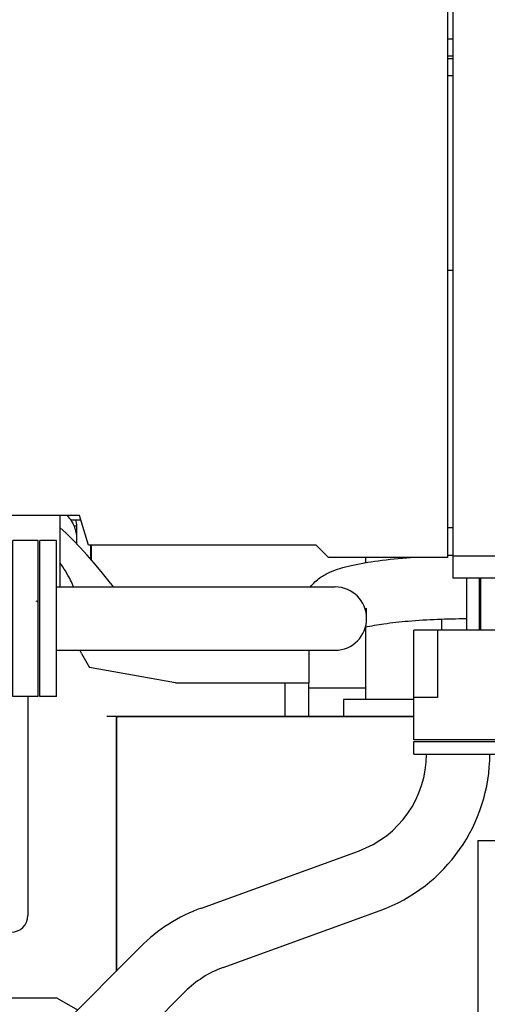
# Model space of a CAD drawing. Header units: millimetres. Extents: x 0 to 1189, y 0 to 841.
# Tile 42 of 135: x 392 to 414, y 295 to 342. Entities that reach past the tile are written whole.
import ezdxf
from ezdxf.enums import TextEntityAlignment as Align

# ---------------------------------------------------------------- set-up
doc = ezdxf.new("R2010")
doc.units = ezdxf.units.MM
doc.header["$LTSCALE"] = 65.395
doc.layers.get('0').update_dxf_attribs({"linetype": 'CONTINUOUS'})
for name, color, linetype in [('25007_060000_IMO-2_SKL_PBL1882', 7, 'CONTINUOUS'), ('25007_060000_IMO-2_SKL_PBL1883', 7, 'CONTINUOUS'), ('25007_060000_IMO-2_SKL_PBL1884', 7, 'CONTINUOUS'), ('25007_060000_IMO-2_SKL_PBL1885', 7, 'CONTINUOUS'), ('25007_060000_IMO-2_SKL_PBL1886', 7, 'CONTINUOUS'), ('25007_060000_IMO-2_SKL_PBL1887', 7, 'CONTINUOUS'), ('25007_060000_IMO-2_SKL_PBL1888', 7, 'CONTINUOUS'), ('25007_060000_IMO-2_SKL_PBL1889', 7, 'CONTINUOUS'), ('25007_060000_IMO-2_SKL_PBL1891', 7, 'CONTINUOUS'), ('25007_060000_IMO-2_SKL_PBL1892', 7, 'CONTINUOUS'), ('25007_060000_IMO-2_SKL_PBL1894', 7, 'CONTINUOUS'), ('25007_060000_IMO-2_SKL_PBL1896', 7, 'CONTINUOUS'), ('25007_060000_IMO-2_SKL_PBL1897', 7, 'CONTINUOUS'), ('25007_060000_IMO-2_SKL_PBL1898', 7, 'CONTINUOUS'), ('25007_060000_IMO-2_SKL_PBL1899', 7, 'CONTINUOUS'), ('25007_060000_TLKGS_KGS_V_ABL1728', 7, 'CONTINUOUS'), ('25007_061000_TLKGS_KGS_V_ABL1762', 7, 'CONTINUOUS'), ('25007_062000_TLKGS_KGS_TL_V_ABL1729', 7, 'CONTINUOUS'), ('25007_116500_03_SIMPLE1_A_ABL1890', 7, 'CONTINUOUS'), ('25007_116500_03_SIMPLE1_T1_A_PBL1918', 7, 'CONTINUOUS'), ('25007_116500_03_SIMPLE1_T2_C_PBL1995', 7, 'CONTINUOUS'), ('25007_452000_10_SIMPLE1_A_ABL1877', 7, 'CONTINUOUS'), ('25007_452000_10_SIMPLE1_T1_A_PBL1878', 7, 'CONTINUOUS'), ('25007_634500_05_SIMPLE1_A_ABL1865', 7, 'CONTINUOUS'), ('25007_641000_05_SIMPLE1_E_ABL1763', 7, 'CONTINUOUS'), ('25007_644000_01_SIMPLE1_C_ABL1811', 7, 'CONTINUOUS'), ('25007_644000_02_SIMPLE1_C_ABL1852', 7, 'CONTINUOUS'), ('25007_724700_04_SIMPLE1_A_ABL1730', 7, 'CONTINUOUS'), ('25007_725500_29_SIMPLE1_X#AF1_ABL1734', 7, 'CONTINUOUS'), ('25007_728000_05_SIMPLE1_F_ABL1740', 7, 'CONTINUOUS'), ('25007_728000_05_SIMPLE1_T1_F_PBL1741', 7, 'CONTINUOUS'), ('25007_765000_05_SIMPLE1_X_ABL1842', 7, 'CONTINUOUS'), ('25007_766000_04_SIMPLE1_X_ABL1895', 7, 'CONTINUOUS'), ('25007_833000_15_SIMPLE1_D_ABL1736', 7, 'CONTINUOUS'), ('25007_833000_15_SIMPLE1_T1_D_PBL1787', 7, 'CONTINUOUS'), ('25007_833000_15_SIMPLE1_T2_D_PBL1919', 7, 'CONTINUOUS'), ('25007_833000_15_SIMPLE1_T6_D_PBL1745', 7, 'CONTINUOUS'), ('25007_833000_15_SIMPLE1_T7_D_PBL1860', 7, 'CONTINUOUS'), ('25007_833200_01_SIMPLE1_X_ABL1732', 7, 'CONTINUOUS'), ('25007_884500_27_SIMPLE1_T3_X_PBL1920', 7, 'CONTINUOUS'), ('25007_884500_27_SIMPLE1_X_ABL1893', 7, 'CONTINUOUS'), ('25097_000000_IMO-2_SKL_PBL1901', 7, 'CONTINUOUS'), ('25097_000000_IMO-2_SKL_PBL1902', 7, 'CONTINUOUS'), ('25097_000000_IMO-2_SKL_PBL1903', 7, 'CONTINUOUS'), ('25097_000000_IMO-2_SKL_PBL1905', 7, 'CONTINUOUS'), ('25097_000000_IMO-2_SKL_PBL1907', 7, 'CONTINUOUS'), ('25097_000000_IMO-2_SKL_PBL1909', 7, 'CONTINUOUS'), ('25097_000000_IMO-2_SKL_PBL1910', 7, 'CONTINUOUS'), ('25097_000000_IMO-2_SKL_PBL1913', 7, 'CONTINUOUS'), ('25097_000000_TLKGS_MARKETING_ABL1723', 7, 'CONTINUOUS'), ('25097_000000_TRENNSTELLEN_TLKGS_PBL1904', 7, 'CONTINUOUS'), ('25097_030000_TLKGS_V_ABL1724', 7, 'CONTINUOUS'), ('25097_100000_TLKGS_V_ABL1879', 7, 'CONTINUOUS'), ('25097_111000_21_SIMPLE1_A_ABL1880', 7, 'CONTINUOUS'), ('25097_111000_21_SIMPLE1_T1_A_PBL1881', 7, 'CONTINUOUS'), ('25097_111200_24_SIMPLE1_X_ABL1906', 7, 'CONTINUOUS'), ('25097_171000_21_SIMPLE1_A_ABL1900', 7, 'CONTINUOUS'), ('25097_700000_TLKGS_V_ABL1725', 7, 'CONTINUOUS'), ('25097_727000_27_SIMPLE1_B_ABL1726', 7, 'CONTINUOUS'), ('25097_727000_27_SIMPLE1_T1_B_PBL1727', 7, 'CONTINUOUS'), ('25097_727200_01_SIMPLE1_X_ABL1908', 7, 'CONTINUOUS'), ('25097_800000_TLKGS_V_ABL1911', 7, 'CONTINUOUS'), ('25097_832000_02_SIMPLE1_C_ABL1912', 7, 'CONTINUOUS'), ('25097_832000_02_SIMPLE1_T1_C_PBL1921', 7, 'CONTINUOUS'), ('9M25C_GENSET_STD_GRUNDRAHMEN_ABL1805', 7, 'CONTINUOUS'), ('9M25C_GENSET_STD_VERROHRUNG_ABL1743', 7, 'CONTINUOUS'), ('new_view_7_VBL1720', 7, 'CONTINUOUS')]:
    doc.layers.add(name, color=color, linetype=linetype)
doc.styles.get("Standard").update_dxf_attribs({"font": 'txt', "width": 0.6})
doc.dimstyles.new('DIMSTYLE_1', dxfattribs={"dimtxt": 3.5, "dimasz": 3.5, "dimexe": 1.8, "dimexo": 0, "dimgap": 0.875, "dimtad": 1, "dimlfac": 25, "dimdsep": 46, "dimtxsty": 'Standard', "dimblk": '_FILLED', "dimblk1": '_FILLED', "dimblk2": '_FILLED', "dimcen": 0.09, "dimadec": 0, "dimazin": 0, "dimtp": 2, "dimtm": 2, "dimtfac": 1, "dimtofl": 0, "dimtmove": 0, "dimatfit": 3, "dimldrblk": '_FILLED', "dimfxl": 1, "dimtolj": 1, "dimarcsym": 0})

# ---------------------------------------------------------------- blocks, each defined once
blk = doc.blocks.new('_FILLED')
at = {"color": 0, "linetype": 'ByBlock'}
blk.add_solid([(0, 0), (-1, 0.167), (-1, -0.167)], dxfattribs=at)
blk = doc.blocks.new('*D27')
at = {"color": 2, "linetype": 'Continuous'}
for p, q in [((354.72, 379.578), (354.72, 384.714)), ((560, 318.6), (560, 384.714)), ((354.72, 382.914), (457.36, 382.914)), ((560, 382.914), (457.36, 382.914))]:
    blk.add_line(p, q, dxfattribs=at)
at = {"color": 2, "linetype": 'Continuous', "xscale": 3.5, "yscale": 3.5, "zscale": 3.5, "rotation": 180}
blk.add_blockref('_FILLED', (354.72, 382.914), dxfattribs=at)
at = {"color": 2, "linetype": 'Continuous', "xscale": 3.5, "yscale": 3.5, "zscale": 3.5}
blk.add_blockref('_FILLED', (560, 382.914), dxfattribs=at)
at = {"color": 2, "linetype": 'Continuous', "width": 0.60119}
blk.add_text('5132', height=3.5, dxfattribs=at).set_placement((457.36, 383.789), align=Align.CENTER)
blk = doc.blocks.new('25097_727000_27_SIMPLE1_T1_B_PBL1727', base_point=(463.575, 340.173))
at = {"layer": '25097_727000_27_SIMPLE1_T1_B_PBL1727', "color": 7, "linetype": 'Continuous'}
for p, q in [((412.746, 349.818), (412.746, 315.16)), ((412.49, 348.691), (412.49, 316.14)), ((412.49, 329.764), (412.746, 329.764)), ((395.038, 318.121), (389.755, 318.121)), ((395.472, 316.725), (395.038, 318.121)), ((412.746, 317.54), (412.49, 317.54)), ((406.263, 316.725), (395.472, 316.725)), ((406.848, 316.14), (406.263, 316.725)), ((571.68, 316.2), (412.746, 316.2)), ((412.49, 316.14), (406.848, 316.14)), ((571.68, 315.16), (412.746, 315.16))]:
    blk.add_line(p, q, dxfattribs=at)
blk = doc.blocks.new('25097_000000_IMO-2_SKL_PBL1910', base_point=(488.34, 279.1))
at = {"layer": '25097_000000_IMO-2_SKL_PBL1910', "color": 40, "linetype": 'Continuous'}
for p, q in [((396.8, 296.532), (396.8, 308.6)), ((396.8, 308.6), (410.9, 308.6))]:
    blk.add_line(p, q, dxfattribs=at)
blk = doc.blocks.new('25097_727000_27_SIMPLE1_B_ABL1726', base_point=(467.675, 307.393))
at = {"layer": '25097_000000_IMO-2_SKL_PBL1910'}
blk.add_blockref('25097_000000_IMO-2_SKL_PBL1910', (488.34, 279.1), dxfattribs=at)
at = {"layer": '25097_727000_27_SIMPLE1_T1_B_PBL1727'}
blk.add_blockref('25097_727000_27_SIMPLE1_T1_B_PBL1727', (463.575, 340.173), dxfattribs=at)
blk = doc.blocks.new('25097_000000_IMO-2_SKL_PBL1909', base_point=(488.34, 279.1))
at = {"layer": '25097_000000_IMO-2_SKL_PBL1909', "color": 40, "linetype": 'Continuous'}
for p, q in [((396.8, 296.532), (396.8, 308.6)), ((396.8, 308.6), (410.9, 308.6))]:
    blk.add_line(p, q, dxfattribs=at)
blk = doc.blocks.new('25097_727200_01_SIMPLE1_X_ABL1908', base_point=(488.34, 282.3801))
at = {"layer": '25097_000000_IMO-2_SKL_PBL1909'}
blk.add_blockref('25097_000000_IMO-2_SKL_PBL1909', (488.34, 279.1), dxfattribs=at)
blk = doc.blocks.new('25097_700000_TLKGS_V_ABL1725', base_point=(467.675, 307.393))
at = {"layer": '25097_727000_27_SIMPLE1_B_ABL1726'}
blk.add_blockref('25097_727000_27_SIMPLE1_B_ABL1726', (467.675, 307.393), dxfattribs=at)
at = {"layer": '25097_727200_01_SIMPLE1_X_ABL1908'}
blk.add_blockref('25097_727200_01_SIMPLE1_X_ABL1908', (488.34, 282.38), dxfattribs=at)
blk = doc.blocks.new('25097_111000_21_SIMPLE1_T1_A_PBL1881', base_point=(488.7, 279.1))
at = {"layer": '25097_111000_21_SIMPLE1_T1_A_PBL1881', "color": 7, "linetype": 'Continuous'}
for p, q in [((396.8, 308.6), (396.8, 296.532)), ((410.9, 308.6), (396.8, 308.6))]:
    blk.add_line(p, q, dxfattribs=at)
blk = doc.blocks.new('25097_000000_IMO-2_SKL_PBL1905', base_point=(488.34, 279.1))
at = {"layer": '25097_000000_IMO-2_SKL_PBL1905', "color": 40, "linetype": 'Continuous'}
for p, q in [((396.8, 296.532), (396.8, 308.6)), ((396.8, 308.6), (410.9, 308.6))]:
    blk.add_line(p, q, dxfattribs=at)
blk = doc.blocks.new('25097_111000_21_SIMPLE1_A_ABL1880', base_point=(488.7, 282.38))
at = {"layer": '25097_000000_IMO-2_SKL_PBL1905'}
blk.add_blockref('25097_000000_IMO-2_SKL_PBL1905', (488.34, 279.1), dxfattribs=at)
at = {"layer": '25097_111000_21_SIMPLE1_T1_A_PBL1881'}
blk.add_blockref('25097_111000_21_SIMPLE1_T1_A_PBL1881', (488.7, 279.1), dxfattribs=at)
blk = doc.blocks.new('25097_000000_IMO-2_SKL_PBL1901', base_point=(488.34, 279.1))
at = {"layer": '25097_000000_IMO-2_SKL_PBL1901', "color": 40, "linetype": 'Continuous'}
for p, q in [((396.8, 296.532), (396.8, 308.6)), ((396.8, 308.6), (410.9, 308.6))]:
    blk.add_line(p, q, dxfattribs=at)
blk = doc.blocks.new('25097_171000_21_SIMPLE1_A_ABL1900', base_point=(488.34, 282.38))
at = {"layer": '25097_000000_IMO-2_SKL_PBL1901'}
blk.add_blockref('25097_000000_IMO-2_SKL_PBL1901', (488.34, 279.1), dxfattribs=at)
blk = doc.blocks.new('25097_000000_IMO-2_SKL_PBL1907', base_point=(488.34, 279.1))
at = {"layer": '25097_000000_IMO-2_SKL_PBL1907', "color": 40, "linetype": 'Continuous'}
for p, q in [((396.8, 296.532), (396.8, 308.6)), ((396.8, 308.6), (410.9, 308.6))]:
    blk.add_line(p, q, dxfattribs=at)
blk = doc.blocks.new('25097_111200_24_SIMPLE1_X_ABL1906', base_point=(488.34, 279.1))
at = {"layer": '25097_000000_IMO-2_SKL_PBL1907'}
blk.add_blockref('25097_000000_IMO-2_SKL_PBL1907', (488.34, 279.1), dxfattribs=at)
blk = doc.blocks.new('25097_100000_TLKGS_V_ABL1879', base_point=(488.7, 282.3801))
at = {"layer": '25097_111000_21_SIMPLE1_A_ABL1880'}
blk.add_blockref('25097_111000_21_SIMPLE1_A_ABL1880', (488.7, 282.3801), dxfattribs=at)
at = {"layer": '25097_111200_24_SIMPLE1_X_ABL1906'}
blk.add_blockref('25097_111200_24_SIMPLE1_X_ABL1906', (488.34, 279.1), dxfattribs=at)
at = {"layer": '25097_171000_21_SIMPLE1_A_ABL1900'}
blk.add_blockref('25097_171000_21_SIMPLE1_A_ABL1900', (488.34, 282.3801), dxfattribs=at)
blk = doc.blocks.new('25097_000000_IMO-2_SKL_PBL1913', base_point=(488.34, 279.1))
at = {"layer": '25097_000000_IMO-2_SKL_PBL1913', "color": 40, "linetype": 'Continuous'}
for p, q in [((396.8, 296.532), (396.8, 308.6)), ((396.8, 308.6), (410.9, 308.6))]:
    blk.add_line(p, q, dxfattribs=at)
blk = doc.blocks.new('25097_832000_02_SIMPLE1_T1_C_PBL1921', base_point=(488.38, 311.961))
at = {"layer": '25097_832000_02_SIMPLE1_T1_C_PBL1921', "color": 7, "linetype": 'Continuous'}
blk.add_line((414.08, 312.696), (414.08, 315.16), dxfattribs=at)
blk = doc.blocks.new('25097_832000_02_SIMPLE1_C_ABL1912', base_point=(488.34, 282.38))
at = {"layer": '25097_000000_IMO-2_SKL_PBL1913'}
blk.add_blockref('25097_000000_IMO-2_SKL_PBL1913', (488.34, 279.1), dxfattribs=at)
at = {"layer": '25097_832000_02_SIMPLE1_T1_C_PBL1921'}
blk.add_blockref('25097_832000_02_SIMPLE1_T1_C_PBL1921', (488.38, 311.961), dxfattribs=at)
blk = doc.blocks.new('25097_800000_TLKGS_V_ABL1911', base_point=(488.34, 282.3801))
at = {"layer": '25097_832000_02_SIMPLE1_C_ABL1912'}
blk.add_blockref('25097_832000_02_SIMPLE1_C_ABL1912', (488.34, 282.3801), dxfattribs=at)
blk = doc.blocks.new('25097_030000_TLKGS_V_ABL1724', base_point=(468.035, 307.393))
at = {"layer": '25097_100000_TLKGS_V_ABL1879'}
blk.add_blockref('25097_100000_TLKGS_V_ABL1879', (488.7, 282.38), dxfattribs=at)
at = {"layer": '25097_700000_TLKGS_V_ABL1725'}
blk.add_blockref('25097_700000_TLKGS_V_ABL1725', (467.675, 307.393), dxfattribs=at)
at = {"layer": '25097_800000_TLKGS_V_ABL1911'}
blk.add_blockref('25097_800000_TLKGS_V_ABL1911', (488.34, 282.38), dxfattribs=at)
blk = doc.blocks.new('25007_060000_IMO-2_SKL_PBL1889', base_point=(413.9, 279.1))
at = {"layer": '25007_060000_IMO-2_SKL_PBL1889', "color": 40, "linetype": 'Continuous'}
for p, q in [((396.8, 296.532), (396.8, 308.6)), ((396.8, 308.6), (410.9, 308.6))]:
    blk.add_line(p, q, dxfattribs=at)
blk = doc.blocks.new('25007_724700_04_SIMPLE1_A_ABL1730', base_point=(383.661, 293.421))
at = {"layer": '25007_060000_IMO-2_SKL_PBL1889'}
blk.add_blockref('25007_060000_IMO-2_SKL_PBL1889', (413.9, 279.1), dxfattribs=at)
blk = doc.blocks.new('25007_060000_IMO-2_SKL_PBL1886', base_point=(413.9, 279.1))
at = {"layer": '25007_060000_IMO-2_SKL_PBL1886', "color": 40, "linetype": 'Continuous'}
for p, q in [((396.8, 296.532), (396.8, 308.6)), ((396.8, 308.6), (410.9, 308.6))]:
    blk.add_line(p, q, dxfattribs=at)
blk = doc.blocks.new('25007_833200_01_SIMPLE1_X_ABL1732', base_point=(397.327, 279.1))
at = {"layer": '25007_060000_IMO-2_SKL_PBL1886'}
blk.add_blockref('25007_060000_IMO-2_SKL_PBL1886', (413.9, 279.1), dxfattribs=at)
blk = doc.blocks.new('25007_060000_IMO-2_SKL_PBL1888', base_point=(413.9, 279.1))
at = {"layer": '25007_060000_IMO-2_SKL_PBL1888', "color": 40, "linetype": 'Continuous'}
for p, q in [((396.8, 296.532), (396.8, 308.6)), ((396.8, 308.6), (410.9, 308.6))]:
    blk.add_line(p, q, dxfattribs=at)
blk = doc.blocks.new('25007_725500_29_SIMPLE1_X#AF1_ABL1734', base_point=(391.971, 307.239))
at = {"layer": '25007_060000_IMO-2_SKL_PBL1888'}
blk.add_blockref('25007_060000_IMO-2_SKL_PBL1888', (413.9, 279.1), dxfattribs=at)
blk = doc.blocks.new('25007_833000_15_SIMPLE1_T6_D_PBL1745', base_point=(382.04, 311.9))
at = {"layer": '25007_833000_15_SIMPLE1_T6_D_PBL1745', "color": 7, "linetype": 'Continuous'}
for p, q in [((391.88, 316.847), (389.988, 314.948)), ((391.88, 309.54), (391.88, 316.94)), ((393.08, 316.94), (391.88, 316.94)), ((393.08, 309.54), (393.08, 316.94)), ((380.671, 314.96), (390, 314.96)), ((389.988, 314.948), (391.88, 314.948)), ((373.039, 311.249), (378.409, 314.353)), ((391.88, 313.44), (390.088, 313.44)), ((390.64, 313.44), (390.64, 313.04)), ((391.88, 313.04), (390.088, 313.04)), ((375.48, 312.66), (371.602, 312.66)), ((373.7, 311.631), (373.7, 312.567)), ((374.1, 312.567), (373.7, 312.567)), ((374.1, 311.862), (374.1, 312.567)), ((371, 312.058), (371, 307.462)), ((380.671, 311.52), (390, 311.52)), ((389.988, 311.532), (391.88, 309.633)), ((389.988, 311.532), (391.88, 311.532)), ((374.761, 308.271), (380.131, 311.375)), ((371.3, 309.96), (371.3, 309.56)), ((372.192, 309.96), (371.3, 309.96)), ((372.192, 309.56), (371.3, 309.56)), ((376.8, 307.462), (376.8, 309.45)), ((393.08, 309.54), (391.88, 309.54)), ((373.7, 306.953), (373.7, 308.052)), ((374.1, 306.953), (374.1, 308.052)), ((371.602, 306.86), (376.198, 306.86)), ((374.1, 306.953), (373.7, 306.953))]:
    blk.add_line(p, q, dxfattribs=at)
for centre in [(386.68, 313.24), (389.48, 313.24)]:
    blk.add_circle(centre, 0.64, dxfattribs=at)
for centre, radius, start, end in [((380.671, 310.44), 4.52, 90, 120.0311), ((373.9, 309.76), 3.7, 128.3917, 141.6083), ((380.671, 310.44), 1.08, 90, 120.0311), ((373.9, 309.76), 1.72, 120.0311, 300.0311), ((373.9, 309.76), 3.7, 218.3917, 231.6083), ((373.9, 309.76), 3.7, 308.3917, 321.6083)]:
    blk.add_arc(centre, radius, start, end, dxfattribs=at)
blk = doc.blocks.new('25007_833000_15_SIMPLE1_T1_D_PBL1787', base_point=(397.85, 296.696))
at = {"layer": '25007_833000_15_SIMPLE1_T1_D_PBL1787', "color": 7, "linetype": 'Continuous'}
for p, q in [((410.9, 306.816), (410.9, 307.416)), ((410.9, 307.416), (415.1, 307.416)), ((415.1, 306.816), (415.1, 307.416)), ((410.9, 306.816), (415.1, 306.816)), ((400.828, 299.513), (408.272, 302.215)), ((401.852, 296.693), (409.296, 299.395)), ((392.893, 292.616), (397.931, 297.666)), ((395.979, 291.46), (400.055, 295.547)), ((380.6, 292.165), (380.6, 293.376)), ((381.4, 293.376), (380.6, 293.376)), ((381.4, 291.807), (381.4, 293.376)), ((388.68, 291.176), (389.424, 291.176)), ((380.6, 289.3), (380.6, 289.676)), ((381.4, 285.976), (381.4, 289.676)), ((381.4, 288.176), (383.163, 288.176)), ((386.763, 288.176), (388.752, 288.176)), ((386.9, 287.104), (386.9, 288.176)), ((389.087, 288.176), (389.424, 288.176)), ((391.1, 288.367), (391.1, 287.104)), ((390.5, 286.745), (387.5, 286.745)), ((390.5, 286.54), (387.5, 286.54)), ((381.4, 285.976), (380.6, 285.976))]:
    blk.add_line(p, q, dxfattribs=at)
for centre, radius, start, end in [((406.6, 306.821), 4.9, 289.9548, 359.9405), ((406.6, 306.821), 7.9, 289.9548, 359.9631), ((403.524, 292.087), 7.9, 109.9548, 135.0723), ((403.524, 292.087), 4.9, 109.9548, 135.0723), ((389.424, 296.076), 4.9, 270, 315.0723), ((389.424, 296.076), 7.9, 270, 300.8558)]:
    blk.add_arc(centre, radius, start, end, dxfattribs=at)
for points, knots in [([(390.239, 288.227), (390.137, 287.984), (389.764, 287.549), (388.951, 287.309), (388.128, 287.517), (387.737, 287.936), (387.623, 288.175)], [0, 0, 0, 0, 0.245797, 0.499499, 0.753555, 1, 1, 1, 1]), ([(389.087, 288.176), (389.06, 288.176), (388.948, 288.176), (388.836, 288.176), (388.752, 288.176)], [0, 0, 0, 0, 0.246273, 1, 1, 1, 1]), ([(387.5, 286.745), (387.422, 286.745), (387.266, 286.774), (387.067, 286.898), (386.932, 287.085), (386.9, 287.235), (386.9, 287.309)], [0, 0, 0, 0, 0.257136, 0.510151, 0.757222, 1, 1, 1, 1]), ([(391.1, 287.309), (391.1, 287.235), (391.068, 287.085), (390.933, 286.898), (390.734, 286.774), (390.578, 286.745), (390.5, 286.745)], [0, 0, 0, 0, 0.242778, 0.489849, 0.742864, 1, 1, 1, 1]), ([(387.5, 286.54), (387.422, 286.54), (387.266, 286.569), (387.067, 286.693), (386.932, 286.88), (386.9, 287.03), (386.9, 287.104)], [0, 0, 0, 0, 0.257136, 0.510151, 0.757222, 1, 1, 1, 1]), ([(391.1, 287.104), (391.1, 287.03), (391.068, 286.88), (390.933, 286.693), (390.734, 286.569), (390.578, 286.54), (390.5, 286.54)], [0, 0, 0, 0, 0.242778, 0.489849, 0.742864, 1, 1, 1, 1])]:
    blk.add_open_spline(points, degree=3, knots=knots, dxfattribs=at)
blk = doc.blocks.new('25007_833000_15_SIMPLE1_T7_D_PBL1860', base_point=(403.58, 313.24))
at = {"layer": '25007_833000_15_SIMPLE1_T7_D_PBL1860', "color": 7, "linetype": 'Continuous'}
for p, q in [((393.16, 309.54), (393.16, 316.94)), ((393.96, 316.94), (393.16, 316.94)), ((393.96, 309.54), (393.96, 316.94)), ((413.4, 315.16), (413.4, 312.696)), ((414, 315.16), (414, 312.696)), ((393.96, 314.74), (407.16, 314.74)), ((408.66, 313.24), (408.66, 313.732)), ((393.96, 311.74), (407.16, 311.74)), ((393.96, 309.54), (393.16, 309.54))]:
    blk.add_line(p, q, dxfattribs=at)
for centre, radius, start, end in [((413.542, 275.293), 40.947, 91.1149, 91.4747), ((407.16, 313.24), 1.5, 270, 90)]:
    blk.add_arc(centre, radius, start, end, dxfattribs=at)
for points, knots in [([(405.997, 314.74), (406.121, 314.909), (406.408, 315.179), (406.901, 315.446), (407.404, 315.628), (408.166, 315.827), (409.282, 316.011), (410.224, 316.103), (410.738, 316.141)], [0, 0, 0, 0, 0.123782, 0.228956, 0.330665, 0.439729, 0.694982, 1, 1, 1, 1]), ([(408.595, 312.835), (408.883, 312.902), (409.559, 313.016), (411.16, 313.188), (412.474, 313.236), (413.4, 313.24)], [0, 0, 0, 0, 0.184223, 0.424856, 1, 1, 1, 1])]:
    blk.add_open_spline(points, degree=3, knots=knots, dxfattribs=at)
blk = doc.blocks.new('25007_060000_IMO-2_SKL_PBL1892', base_point=(413.9, 279.1))
at = {"layer": '25007_060000_IMO-2_SKL_PBL1892', "color": 40, "linetype": 'Continuous'}
for p, q in [((396.8, 296.532), (396.8, 308.6)), ((396.8, 308.6), (410.9, 308.6))]:
    blk.add_line(p, q, dxfattribs=at)
blk = doc.blocks.new('25007_833000_15_SIMPLE1_T2_D_PBL1919', base_point=(413, 310.096))
at = {"layer": '25007_833000_15_SIMPLE1_T2_D_PBL1919', "color": 7, "linetype": 'Continuous'}
for p, q in [((410.9, 307.496), (410.9, 312.696)), ((415.1, 312.696), (410.9, 312.696)), ((412.02, 312.696), (412.02, 309.496)), ((415.1, 307.496), (415.1, 312.696)), ((412.02, 309.496), (410.9, 309.496)), ((415.1, 307.496), (410.9, 307.496))]:
    blk.add_line(p, q, dxfattribs=at)
blk = doc.blocks.new('25007_833000_15_SIMPLE1_D_ABL1736', base_point=(398.54, 283.27))
at = {"layer": '25007_060000_IMO-2_SKL_PBL1892'}
blk.add_blockref('25007_060000_IMO-2_SKL_PBL1892', (413.9, 279.1), dxfattribs=at)
at = {"layer": '25007_833000_15_SIMPLE1_T1_D_PBL1787'}
blk.add_blockref('25007_833000_15_SIMPLE1_T1_D_PBL1787', (397.85, 296.696), dxfattribs=at)
at = {"layer": '25007_833000_15_SIMPLE1_T2_D_PBL1919'}
blk.add_blockref('25007_833000_15_SIMPLE1_T2_D_PBL1919', (413, 310.096), dxfattribs=at)
at = {"layer": '25007_833000_15_SIMPLE1_T6_D_PBL1745'}
blk.add_blockref('25007_833000_15_SIMPLE1_T6_D_PBL1745', (382.04, 311.9), dxfattribs=at)
at = {"layer": '25007_833000_15_SIMPLE1_T7_D_PBL1860'}
blk.add_blockref('25007_833000_15_SIMPLE1_T7_D_PBL1860', (403.58, 313.24), dxfattribs=at)
blk = doc.blocks.new('25007_728000_05_SIMPLE1_T1_F_PBL1741', base_point=(386.019, 305.858))
at = {"layer": '25007_728000_05_SIMPLE1_T1_F_PBL1741', "color": 7, "linetype": 'Continuous'}
for p, q in [((368.28, 320.2), (368.28, 305.96)), ((384.6, 320.2), (384.6, 319)), ((368.28, 319), (389.755, 319)), ((389.96, 318.121), (389.96, 315.608)), ((394.12, 318.121), (394.12, 314.74)), ((369.4, 300.199), (369.4, 317.28)), ((369.4, 317.28), (388.8, 317.28)), ((388.8, 317.28), (388.8, 314.96)), ((394.905, 317.028), (394.91, 316.78)), ((366.12, 296), (366.12, 315.92)), ((368.28, 315.92), (366.12, 315.92)), ((396.656, 314.74), (396.384, 315.082)), ((388.8, 311.52), (388.8, 294.64)), ((395.143, 311.589), (395.514, 310.921)), ((405.918, 311.74), (405.918, 310.2)), ((399.6, 310.2), (395.514, 310.921)), ((391, 299.16), (391, 310.516)), ((399.6, 310.2), (399.72, 310.2)), ((399.72, 310.2), (405.918, 310.2)), ((404.8, 308.6), (404.8, 310.2)), ((405.918, 308.6), (405.918, 310.2)), ((392.6, 309.54), (392.6, 299.16)), ((396.8, 308.6), (396.341, 308.6)), ((369.4, 305.96), (368.28, 305.96)), ((391.708, 295.24), (391.708, 298.365)), ((368.06, 296), (366.12, 296)), ((366.44, 293.16), (366.44, 296)), ((393.984, 295.24), (388.8, 295.24)), ((391.2, 291.516), (391.2, 295.24)), ((393.984, 295.24), (394.953, 294.681)), ((374.48, 294.64), (371.5, 294.64)), ((374.48, 294.64), (374.48, 292.84)), ((380.28, 294.64), (380.28, 292.84)), ((383.26, 294.64), (380.28, 294.64)), ((388.8, 294.64), (386.7, 294.64)), ((366.44, 293.16), (367.435, 293.035)), ((374.48, 292.84), (374.84, 292.84)), ((379.923, 292.84), (380.28, 292.84)), ((372.806, 292.358), (374.184, 292.184))]:
    blk.add_line(p, q, dxfattribs=at)
blk.add_lwpolyline([(396.384, 315.082), (396.066, 315.475), (395.738, 315.864), (395.408, 316.242), (395.077, 316.605), (394.744, 316.954), (394.414, 317.284), (394.12, 317.562)], dxfattribs=at)
for centre, radius, start, end in [((379.1, 287), 30.6, 68.2267, 69.2126), ((388.146, 307.711), 8, 52.0196, 52.6726), ((388.146, 307.711), 8, 29, 30.1436), ((391.8, 299.16), 0.8, 180, 360)]:
    blk.add_arc(centre, radius, start, end, dxfattribs=at)
for points, knots in [([(394.462, 318.122), (394.599, 317.978), (394.821, 317.632), (394.902, 317.229), (394.905, 317.028)], [0, 0, 0, 0, 0.497757, 1, 1, 1, 1]), ([(394.764, 314.741), (394.72, 314.849), (394.541, 315.249), (394.311, 315.626), (394.12, 315.884)], [0, 0, 0, 0, 0.266822, 1, 1, 1, 1])]:
    blk.add_open_spline(points, degree=3, knots=knots, dxfattribs=at)
blk = doc.blocks.new('25007_060000_IMO-2_SKL_PBL1887', base_point=(413.9, 279.1))
at = {"layer": '25007_060000_IMO-2_SKL_PBL1887', "color": 40, "linetype": 'Continuous'}
for p, q in [((396.8, 296.532), (396.8, 308.6)), ((396.8, 308.6), (410.9, 308.6))]:
    blk.add_line(p, q, dxfattribs=at)
blk = doc.blocks.new('25007_728000_05_SIMPLE1_F_ABL1740', base_point=(398.56, 284.9))
at = {"layer": '25007_060000_IMO-2_SKL_PBL1887'}
blk.add_blockref('25007_060000_IMO-2_SKL_PBL1887', (413.9, 279.1), dxfattribs=at)
at = {"layer": '25007_728000_05_SIMPLE1_T1_F_PBL1741'}
blk.add_blockref('25007_728000_05_SIMPLE1_T1_F_PBL1741', (386.019, 305.858), dxfattribs=at)
blk = doc.blocks.new('25007_060000_IMO-2_SKL_PBL1891', base_point=(413.9, 279.1))
at = {"layer": '25007_060000_IMO-2_SKL_PBL1891', "color": 40, "linetype": 'Continuous'}
for p, q in [((396.8, 296.532), (396.8, 308.6)), ((396.8, 308.6), (410.9, 308.6))]:
    blk.add_line(p, q, dxfattribs=at)
blk = doc.blocks.new('25007_116500_03_SIMPLE1_T1_A_PBL1918', base_point=(410.153, 324.2))
at = {"layer": '25007_116500_03_SIMPLE1_T1_A_PBL1918', "color": 7, "linetype": 'Continuous'}
for p, q in [((412.49, 339.8), (412.746, 339.8)), ((412.49, 339), (412.746, 339)), ((408.601, 316.14), (408.601, 315.891)), ((412.201, 313.216), (412.201, 312.696)), ((408.601, 312.835), (408.601, 309.4)), ((407.56, 309.4), (407.56, 308.6)), ((410.9, 309.4), (407.56, 309.4))]:
    blk.add_line(p, q, dxfattribs=at)
blk = doc.blocks.new('25007_116500_03_SIMPLE1_T2_C_PBL1995', base_point=(412.6176, 340.32))
at = {"layer": '25007_116500_03_SIMPLE1_T2_C_PBL1995', "color": 7, "linetype": 'Continuous'}
for p, q in [((412.7456, 340.72), (412.4896, 340.72)), ((412.7456, 339.92), (412.4896, 339.92))]:
    blk.add_line(p, q, dxfattribs=at)
blk = doc.blocks.new('25007_116500_03_SIMPLE1_A_ABL1890', base_point=(413.9, 295.16))
at = {"layer": '25007_060000_IMO-2_SKL_PBL1891'}
blk.add_blockref('25007_060000_IMO-2_SKL_PBL1891', (413.9, 279.1), dxfattribs=at)
at = {"layer": '25007_116500_03_SIMPLE1_T1_A_PBL1918'}
blk.add_blockref('25007_116500_03_SIMPLE1_T1_A_PBL1918', (410.1528, 324.2), dxfattribs=at)
at = {"layer": '25007_116500_03_SIMPLE1_T2_C_PBL1995'}
blk.add_blockref('25007_116500_03_SIMPLE1_T2_C_PBL1995', (412.6176, 340.32), dxfattribs=at)
blk = doc.blocks.new('25007_062000_TLKGS_KGS_TL_V_ABL1729', base_point=(383.661, 307.239))
at = {"layer": '25007_116500_03_SIMPLE1_A_ABL1890'}
blk.add_blockref('25007_116500_03_SIMPLE1_A_ABL1890', (413.9, 295.16), dxfattribs=at)
at = {"layer": '25007_724700_04_SIMPLE1_A_ABL1730'}
blk.add_blockref('25007_724700_04_SIMPLE1_A_ABL1730', (383.661, 293.421), dxfattribs=at)
at = {"layer": '25007_725500_29_SIMPLE1_X#AF1_ABL1734'}
blk.add_blockref('25007_725500_29_SIMPLE1_X#AF1_ABL1734', (391.971, 307.239), dxfattribs=at)
at = {"layer": '25007_728000_05_SIMPLE1_F_ABL1740'}
blk.add_blockref('25007_728000_05_SIMPLE1_F_ABL1740', (398.56, 284.9), dxfattribs=at)
at = {"layer": '25007_833000_15_SIMPLE1_D_ABL1736'}
blk.add_blockref('25007_833000_15_SIMPLE1_D_ABL1736', (398.54, 283.27), dxfattribs=at)
at = {"layer": '25007_833200_01_SIMPLE1_X_ABL1732'}
blk.add_blockref('25007_833200_01_SIMPLE1_X_ABL1732', (397.327, 279.1), dxfattribs=at)
blk = doc.blocks.new('25007_060000_IMO-2_SKL_PBL1885', base_point=(413.9, 279.1))
at = {"layer": '25007_060000_IMO-2_SKL_PBL1885', "color": 40, "linetype": 'Continuous'}
for p, q in [((396.8, 296.532), (396.8, 308.6)), ((396.8, 308.6), (410.9, 308.6))]:
    blk.add_line(p, q, dxfattribs=at)
blk = doc.blocks.new('25007_641000_05_SIMPLE1_E_ABL1763', base_point=(407.18, 279.1))
at = {"layer": '25007_060000_IMO-2_SKL_PBL1885'}
blk.add_blockref('25007_060000_IMO-2_SKL_PBL1885', (413.9, 279.1), dxfattribs=at)
blk = doc.blocks.new('25007_060000_IMO-2_SKL_PBL1897', base_point=(413.9, 279.1))
at = {"layer": '25007_060000_IMO-2_SKL_PBL1897', "color": 40, "linetype": 'Continuous'}
for p, q in [((396.8, 296.532), (396.8, 308.6)), ((396.8, 308.6), (410.9, 308.6))]:
    blk.add_line(p, q, dxfattribs=at)
blk = doc.blocks.new('25007_644000_01_SIMPLE1_C_ABL1811', base_point=(407.56, 279.1))
at = {"layer": '25007_060000_IMO-2_SKL_PBL1897'}
blk.add_blockref('25007_060000_IMO-2_SKL_PBL1897', (413.9, 279.1), dxfattribs=at)
blk = doc.blocks.new('25007_060000_IMO-2_SKL_PBL1899', base_point=(413.9, 279.1))
at = {"layer": '25007_060000_IMO-2_SKL_PBL1899', "color": 40, "linetype": 'Continuous'}
for p, q in [((396.8, 296.532), (396.8, 308.6)), ((396.8, 308.6), (410.9, 308.6))]:
    blk.add_line(p, q, dxfattribs=at)
blk = doc.blocks.new('25007_765000_05_SIMPLE1_X_ABL1842', base_point=(411.116, 279.1))
at = {"layer": '25007_060000_IMO-2_SKL_PBL1899'}
blk.add_blockref('25007_060000_IMO-2_SKL_PBL1899', (413.9, 279.1), dxfattribs=at)
blk = doc.blocks.new('25007_060000_IMO-2_SKL_PBL1898', base_point=(413.9, 279.1))
at = {"layer": '25007_060000_IMO-2_SKL_PBL1898', "color": 40, "linetype": 'Continuous'}
for p, q in [((396.8, 296.532), (396.8, 308.6)), ((396.8, 308.6), (410.9, 308.6))]:
    blk.add_line(p, q, dxfattribs=at)
blk = doc.blocks.new('25007_644000_02_SIMPLE1_C_ABL1852', base_point=(408.868, 279.1))
at = {"layer": '25007_060000_IMO-2_SKL_PBL1898'}
blk.add_blockref('25007_060000_IMO-2_SKL_PBL1898', (413.9, 279.1), dxfattribs=at)
blk = doc.blocks.new('25007_060000_IMO-2_SKL_PBL1884', base_point=(413.9, 279.1))
at = {"layer": '25007_060000_IMO-2_SKL_PBL1884', "color": 40, "linetype": 'Continuous'}
for p, q in [((396.8, 296.532), (396.8, 308.6)), ((396.8, 308.6), (410.9, 308.6))]:
    blk.add_line(p, q, dxfattribs=at)
blk = doc.blocks.new('25007_634500_05_SIMPLE1_A_ABL1865', base_point=(412.74, 279.1))
at = {"layer": '25007_060000_IMO-2_SKL_PBL1884'}
blk.add_blockref('25007_060000_IMO-2_SKL_PBL1884', (413.9, 279.1), dxfattribs=at)
blk = doc.blocks.new('25007_452000_10_SIMPLE1_T1_A_PBL1878', base_point=(401.614, 313.936))
at = {"layer": '25007_452000_10_SIMPLE1_T1_A_PBL1878', "color": 7, "linetype": 'Continuous'}
for p, q in [((395.103, 317.912), (394.626, 317.912)), ((394.78, 317.632), (394.92, 317.632)), ((394.92, 316.77), (394.92, 317.632)), ((395.58, 316.045), (395.58, 316.725)), ((395.6, 316.725), (395.6, 316.022)), ((405.918, 309.96), (408.601, 309.96))]:
    blk.add_line(p, q, dxfattribs=at)
blk.add_arc((394.12, 317.632), 0.8, 0, 20.4873, dxfattribs=at)
blk = doc.blocks.new('25007_060000_IMO-2_SKL_PBL1883', base_point=(413.9, 279.1))
at = {"layer": '25007_060000_IMO-2_SKL_PBL1883', "color": 40, "linetype": 'Continuous'}
for p, q in [((396.8, 296.532), (396.8, 308.6)), ((396.8, 308.6), (410.9, 308.6))]:
    blk.add_line(p, q, dxfattribs=at)
blk = doc.blocks.new('25007_452000_10_SIMPLE1_A_ABL1877', base_point=(412.813, 283.756))
at = {"layer": '25007_060000_IMO-2_SKL_PBL1883'}
blk.add_blockref('25007_060000_IMO-2_SKL_PBL1883', (413.9, 279.1), dxfattribs=at)
at = {"layer": '25007_452000_10_SIMPLE1_T1_A_PBL1878'}
blk.add_blockref('25007_452000_10_SIMPLE1_T1_A_PBL1878', (401.614, 313.936), dxfattribs=at)
blk = doc.blocks.new('25007_060000_IMO-2_SKL_PBL1894', base_point=(413.9, 279.1))
at = {"layer": '25007_060000_IMO-2_SKL_PBL1894', "color": 40, "linetype": 'Continuous'}
for p, q in [((396.8, 296.532), (396.8, 308.6)), ((396.8, 308.6), (410.9, 308.6))]:
    blk.add_line(p, q, dxfattribs=at)
blk = doc.blocks.new('25007_884500_27_SIMPLE1_T3_X_PBL1920', base_point=(431.98, 294.72))
at = {"layer": '25007_884500_27_SIMPLE1_T3_X_PBL1920', "color": 7, "linetype": 'Continuous'}
for p, q in [((413.93, 302.72), (413.93, 286.72)), ((413.93, 302.72), (450.03, 302.72)), ((450.03, 302.72), (450.03, 286.72)), ((413.93, 286.72), (450.03, 286.72))]:
    blk.add_line(p, q, dxfattribs=at)
blk = doc.blocks.new('25007_884500_27_SIMPLE1_X_ABL1893', base_point=(423.415, 279.1))
at = {"layer": '25007_060000_IMO-2_SKL_PBL1894'}
blk.add_blockref('25007_060000_IMO-2_SKL_PBL1894', (413.9, 279.1), dxfattribs=at)
at = {"layer": '25007_884500_27_SIMPLE1_T3_X_PBL1920'}
blk.add_blockref('25007_884500_27_SIMPLE1_T3_X_PBL1920', (431.98, 294.72), dxfattribs=at)
blk = doc.blocks.new('25007_060000_IMO-2_SKL_PBL1896', base_point=(413.9, 279.1))
at = {"layer": '25007_060000_IMO-2_SKL_PBL1896', "color": 40, "linetype": 'Continuous'}
for p, q in [((396.8, 296.532), (396.8, 308.6)), ((396.8, 308.6), (410.9, 308.6))]:
    blk.add_line(p, q, dxfattribs=at)
blk = doc.blocks.new('25007_766000_04_SIMPLE1_X_ABL1895', base_point=(413.9, 279.1))
at = {"layer": '25007_060000_IMO-2_SKL_PBL1896'}
blk.add_blockref('25007_060000_IMO-2_SKL_PBL1896', (413.9, 279.1), dxfattribs=at)
blk = doc.blocks.new('25007_061000_TLKGS_KGS_V_ABL1762', base_point=(416.695, 283.756))
at = {"layer": '25007_452000_10_SIMPLE1_A_ABL1877'}
blk.add_blockref('25007_452000_10_SIMPLE1_A_ABL1877', (412.813, 283.756), dxfattribs=at)
at = {"layer": '25007_634500_05_SIMPLE1_A_ABL1865'}
blk.add_blockref('25007_634500_05_SIMPLE1_A_ABL1865', (412.74, 279.1), dxfattribs=at)
at = {"layer": '25007_641000_05_SIMPLE1_E_ABL1763'}
blk.add_blockref('25007_641000_05_SIMPLE1_E_ABL1763', (407.18, 279.1), dxfattribs=at)
at = {"layer": '25007_644000_01_SIMPLE1_C_ABL1811'}
blk.add_blockref('25007_644000_01_SIMPLE1_C_ABL1811', (407.56, 279.1), dxfattribs=at)
at = {"layer": '25007_644000_02_SIMPLE1_C_ABL1852'}
blk.add_blockref('25007_644000_02_SIMPLE1_C_ABL1852', (408.868, 279.1), dxfattribs=at)
at = {"layer": '25007_765000_05_SIMPLE1_X_ABL1842'}
blk.add_blockref('25007_765000_05_SIMPLE1_X_ABL1842', (411.116, 279.1), dxfattribs=at)
at = {"layer": '25007_766000_04_SIMPLE1_X_ABL1895'}
blk.add_blockref('25007_766000_04_SIMPLE1_X_ABL1895', (413.9, 279.1), dxfattribs=at)
at = {"layer": '25007_884500_27_SIMPLE1_X_ABL1893'}
blk.add_blockref('25007_884500_27_SIMPLE1_X_ABL1893', (423.415, 279.1), dxfattribs=at)
blk = doc.blocks.new('25007_060000_TLKGS_KGS_V_ABL1728', base_point=(393.176, 307.239))
at = {"layer": '25007_061000_TLKGS_KGS_V_ABL1762'}
blk.add_blockref('25007_061000_TLKGS_KGS_V_ABL1762', (416.695, 283.756), dxfattribs=at)
at = {"layer": '25007_062000_TLKGS_KGS_TL_V_ABL1729'}
blk.add_blockref('25007_062000_TLKGS_KGS_TL_V_ABL1729', (383.661, 307.239), dxfattribs=at)
blk = doc.blocks.new('25097_000000_TLKGS_MARKETING_ABL1723', base_point=(458.801, 307.393))
at = {"layer": '25007_060000_TLKGS_KGS_V_ABL1728'}
blk.add_blockref('25007_060000_TLKGS_KGS_V_ABL1728', (393.176, 307.239), dxfattribs=at)
at = {"layer": '25097_030000_TLKGS_V_ABL1724'}
blk.add_blockref('25097_030000_TLKGS_V_ABL1724', (468.035, 307.393), dxfattribs=at)
blk = doc.blocks.new('25007_060000_IMO-2_SKL_PBL1882', base_point=(413.9, 279.1))
at = {"layer": '25007_060000_IMO-2_SKL_PBL1882', "color": 40, "linetype": 'Continuous'}
for p, q in [((396.8, 296.532), (396.8, 308.6)), ((396.8, 308.6), (410.9, 308.6))]:
    blk.add_line(p, q, dxfattribs=at)
blk = doc.blocks.new('9M25C_GENSET_STD_VERROHRUNG_ABL1743', base_point=(460.11, 264.485))
at = {"layer": '25007_060000_IMO-2_SKL_PBL1882'}
blk.add_blockref('25007_060000_IMO-2_SKL_PBL1882', (413.9, 279.1), dxfattribs=at)
blk = doc.blocks.new('25097_000000_IMO-2_SKL_PBL1902', base_point=(488.34, 279.1))
at = {"layer": '25097_000000_IMO-2_SKL_PBL1902', "color": 40, "linetype": 'Continuous'}
for p, q in [((396.8, 296.532), (396.8, 308.6)), ((396.8, 308.6), (410.9, 308.6))]:
    blk.add_line(p, q, dxfattribs=at)
blk = doc.blocks.new('9M25C_GENSET_STD_GRUNDRAHMEN_ABL1805', base_point=(550.2, 263.1))
at = {"layer": '25097_000000_IMO-2_SKL_PBL1902'}
blk.add_blockref('25097_000000_IMO-2_SKL_PBL1902', (488.34, 279.1), dxfattribs=at)
blk = doc.blocks.new('25097_000000_IMO-2_SKL_PBL1903', base_point=(488.34, 284.1))
at = {"layer": '25097_000000_IMO-2_SKL_PBL1903', "color": 40, "linetype": 'Continuous'}
for p, q in [((396.8, 296.532), (396.8, 308.6)), ((396.8, 308.6), (410.9, 308.6))]:
    blk.add_line(p, q, dxfattribs=at)
blk = doc.blocks.new('25097_000000_TRENNSTELLEN_TLKGS_PBL1904', base_point=(488.34, 279.1))
at = {"layer": '25097_000000_TRENNSTELLEN_TLKGS_PBL1904', "color": 40, "linetype": 'Continuous'}
for p, q in [((396.8, 296.532), (396.8, 308.6)), ((396.8, 308.6), (410.9, 308.6))]:
    blk.add_line(p, q, dxfattribs=at)
blk = doc.blocks.new('NEW_VIEW_7_VBL1720', base_point=(526.661, 298.333))
at = {"layer": '25097_000000_IMO-2_SKL_PBL1903'}
blk.add_blockref('25097_000000_IMO-2_SKL_PBL1903', (488.34, 284.1), dxfattribs=at)
at = {"layer": '25097_000000_TLKGS_MARKETING_ABL1723'}
blk.add_blockref('25097_000000_TLKGS_MARKETING_ABL1723', (458.801, 307.393), dxfattribs=at)
at = {"layer": '25097_000000_TRENNSTELLEN_TLKGS_PBL1904'}
blk.add_blockref('25097_000000_TRENNSTELLEN_TLKGS_PBL1904', (488.34, 279.1), dxfattribs=at)
at = {"layer": '9M25C_GENSET_STD_GRUNDRAHMEN_ABL1805'}
blk.add_blockref('9M25C_GENSET_STD_GRUNDRAHMEN_ABL1805', (550.2, 263.1), dxfattribs=at)
at = {"layer": '9M25C_GENSET_STD_VERROHRUNG_ABL1743'}
blk.add_blockref('9M25C_GENSET_STD_VERROHRUNG_ABL1743', (460.11, 264.485), dxfattribs=at)

msp = doc.modelspace()

# ---------------------------------------------------------------- block references
at = {"layer": 'new_view_7_VBL1720'}
msp.add_blockref('NEW_VIEW_7_VBL1720', (526.66107, 298.3331), dxfattribs=at)

# ---------------------------------------------------------------- dimensions: what is measured, and where the dimension line sits
at = {"color": 2, "linetype": 'Continuous'}
dim = msp.add_linear_dim(base=(354.72, 382.91368), p1=(560, 318.6), p2=(354.72, 379.5784), angle=180, dimstyle='DIMSTYLE_1', dxfattribs=at)
dim.commit()
dim.dimension.update_dxf_attribs({"geometry": '*D27', "text_midpoint": (457.02666, 382.91368), "dimtype": 160})

doc.saveas('drawing.dxf')
